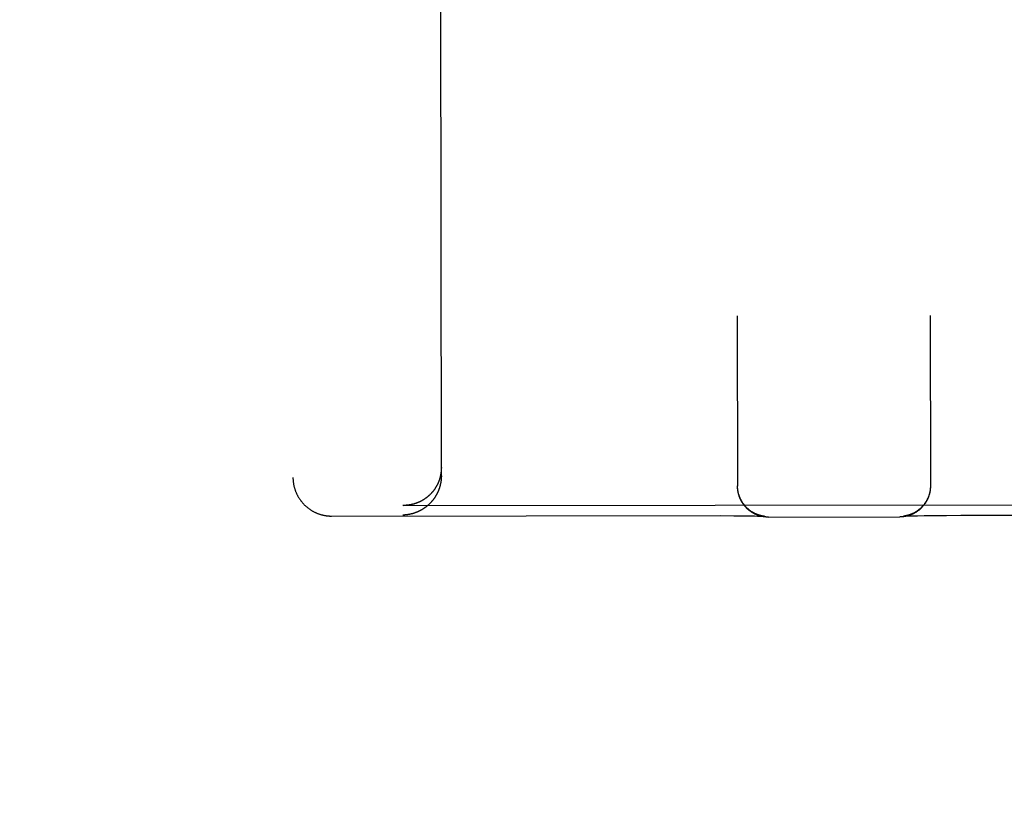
# Model space of a CAD drawing. Header units: inches. Extents: x 0 to 250, y 0 to 162.
# Tile 25 of 44: x 107.634 to 108.43, y 96.04 to 96.667. Entities that reach past the tile are written whole.
import ezdxf

# ---------------------------------------------------------------- set-up
doc = ezdxf.new("R2010")
doc.units = ezdxf.units.IN
doc.header["$LTSCALE"] = 13.75
doc.header["$MEASUREMENT"] = 0
doc.linetypes.add('HIDDEN', pattern=[0.2, 0.1, -0.1])
doc.layers.get('0').update_dxf_attribs({"linetype": 'CONTINUOUS'})
for name, color, linetype in [('02___PRT_ALL_AXES', 7, 'CONTINUOUS'), ('DEFAULT_2', 8, 'HIDDEN'), ('DIMENSIONS', 7, 'CONTINUOUS')]:
    doc.layers.add(name, color=color, linetype=linetype)
doc.styles.get("Standard").update_dxf_attribs({"font": 'txt', "width": 0.8})
doc.dimstyles.new('DIMSTYLE_1', dxfattribs={"dimtxt": 1.102941, "dimasz": 1.470588, "dimexe": 0.09, "dimexo": 0.07, "dimgap": 0.0375, "dimtad": 0, "dimtih": 1, "dimtoh": 1, "dimzin": 4, "dimdsep": 46, "dimtxsty": 'Standard', "dimblk": '_FILLED', "dimblk1": '_FILLED', "dimblk2": '_FILLED', "dimcen": 0.09, "dimadec": 0, "dimazin": 0, "dimtfac": 1, "dimtofl": 0, "dimtmove": 0, "dimatfit": 3, "dimldrblk": '_FILLED', "dimfxl": 0, "dimtolj": 1, "dimtzin": 4, "dimarcsym": 0})

# ---------------------------------------------------------------- blocks, each defined once
blk = doc.blocks.new('_FILLED')
at = {"color": 0, "linetype": 'ByBlock'}
blk.add_solid([(0, 0), (-1, 0.2), (-1, -0.2)], dxfattribs=at)
blk = doc.blocks.new('*D13')
at = {"layer": 'DIMENSIONS', "color": 2, "linetype": 'Continuous'}
for p, q in [((107.52433, 74.13679), (104.58316, 74.13679)), ((111.14933, 74.13679), (114.16292, 74.13679))]:
    blk.add_line(p, q, dxfattribs=at)
at = {"layer": 'DIMENSIONS', "color": 2, "linetype": 'Continuous', "xscale": 1.4705882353, "yscale": 1.4705882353, "zscale": 1.4705882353}
blk.add_blockref('_FILLED', (107.52433, 74.13679), dxfattribs=at)
at = {"layer": 'DIMENSIONS', "color": 2, "linetype": 'Continuous', "xscale": 1.4705882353, "yscale": 1.4705882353, "zscale": 1.4705882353, "rotation": 180}
blk.add_blockref('_FILLED', (111.14933, 74.13679), dxfattribs=at)
at = {"layer": 'DIMENSIONS', "color": 2, "linetype": 'Continuous', "insert": (114.71439, 74.68826), "char_height": 1.102941, "width": 3.5294118, "attachment_point": 1, "line_spacing_factor": 0.9}
blk.add_mtext('3.63', dxfattribs=at)

msp = doc.modelspace()

# ---------------------------------------------------------------- linework, layer by layer
at = {"layer": '02___PRT_ALL_AXES', "color": 8, "linetype": 'HIDDEN'}
msp.add_line((108.02485, 58.77325), (107.97907, 97.27323), dxfattribs=at)
at = {"layer": 'DEFAULT_2', "color": 8, "linetype": 'HIDDEN'}
for p, q in [((107.85298, 98.19193), (107.85523, 96.29667)), ((107.97523, 96.29799), (107.97407, 97.27317)), ((108.21457, 96.42728), (108.21474, 96.2895)), ((108.37057, 96.42746), (108.37074, 96.28969)), ((108.21474, 96.28913), (108.21474, 96.28987)), ((108.21475, 96.28877), (108.21474, 96.28952)), ((108.21476, 96.2884), (108.21475, 96.28915)), ((108.21478, 96.28803), (108.21476, 96.28878)), ((108.21481, 96.28766), (108.21478, 96.2884)), ((108.37072, 96.28896), (108.3707, 96.2882)), ((108.37073, 96.28934), (108.37071, 96.28857)), ((108.37074, 96.28971), (108.37073, 96.28894)), ((108.37074, 96.29005), (108.37074, 96.28932)), ((107.94455, 96.27397), (107.94401, 96.27397)), ((107.94455, 96.27397), (108.64096, 96.27479)), ((107.88652, 96.26536), (108.2013, 96.26571)), ((108.2013, 96.26571), (108.21167, 96.26566)), ((108.21167, 96.26566), (108.21946, 96.26558)), ((108.21946, 96.26558), (108.2249, 96.2655)), ((108.2249, 96.2655), (108.22842, 96.26544)), ((108.22842, 96.26544), (108.23078, 96.26538)), ((108.23078, 96.26538), (108.2325, 96.26534)), ((108.2325, 96.26534), (108.23372, 96.2653)), ((108.23372, 96.2653), (108.23453, 96.26527)), ((108.2345, 96.26549), (108.23432, 96.26553)), ((108.23468, 96.26545), (108.2345, 96.26549)), ((108.23453, 96.26527), (108.23519, 96.26524)), ((108.23485, 96.26542), (108.23468, 96.26545)), ((108.23501, 96.26539), (108.23485, 96.26542)), ((108.23516, 96.26536), (108.23501, 96.26539)), ((108.2353, 96.26534), (108.23516, 96.26536)), ((108.23519, 96.26524), (108.23569, 96.26522)), ((108.23544, 96.26532), (108.2353, 96.26534)), ((108.23557, 96.2653), (108.23544, 96.26532)), ((108.23569, 96.26528), (108.23557, 96.2653)), ((108.23581, 96.26526), (108.23569, 96.26528)), ((108.23569, 96.26522), (108.23605, 96.2652)), ((108.23592, 96.26524), (108.23581, 96.26526)), ((108.23602, 96.26523), (108.23592, 96.26524)), ((108.23612, 96.26522), (108.23602, 96.26523)), ((108.23605, 96.2652), (108.23626, 96.26519)), ((108.23621, 96.2652), (108.23612, 96.26522)), ((108.2363, 96.26519), (108.23621, 96.2652)), ((108.23626, 96.26519), (108.23641, 96.26518)), ((108.23638, 96.26519), (108.2363, 96.26519)), ((108.23644, 96.26518), (108.23638, 96.26519)), ((108.23641, 96.26518), (108.23652, 96.26517)), ((108.2365, 96.26517), (108.23644, 96.26518)), ((108.23655, 96.26517), (108.23653, 96.26517)), ((108.23658, 96.26517), (108.23656, 96.26517)), ((108.2366, 96.26516), (108.2366, 96.26516)), ((108.23977, 96.26453), (108.34589, 96.26466)), ((108.34895, 96.2653), (108.34901, 96.2653)), ((108.34902, 96.26531), (108.349, 96.2653)), ((108.34901, 96.2653), (108.3491, 96.26531)), ((108.3491, 96.26531), (108.34923, 96.26532)), ((108.34921, 96.26533), (108.34914, 96.26532)), ((108.34929, 96.26534), (108.34921, 96.26533)), ((108.34923, 96.26532), (108.34946, 96.26533)), ((108.34938, 96.26535), (108.34929, 96.26534)), ((108.34948, 96.26536), (108.34938, 96.26535)), ((108.34946, 96.26533), (108.34977, 96.26535)), ((108.34958, 96.26537), (108.34948, 96.26536)), ((108.34969, 96.26539), (108.34958, 96.26537)), ((108.3498, 96.26541), (108.34969, 96.26539)), ((108.34977, 96.26535), (108.35015, 96.26537)), ((108.34993, 96.26542), (108.3498, 96.26541)), ((108.35005, 96.26544), (108.34993, 96.26542)), ((108.35019, 96.26547), (108.35005, 96.26544)), ((108.35015, 96.26537), (108.35077, 96.2654)), ((108.35033, 96.26549), (108.35019, 96.26547)), ((108.35047, 96.26552), (108.35033, 96.26549)), ((108.35063, 96.26555), (108.35047, 96.26552)), ((108.35079, 96.26558), (108.35063, 96.26555)), ((108.35077, 96.2654), (108.35157, 96.26543)), ((108.35096, 96.26561), (108.35079, 96.26558)), ((108.35115, 96.26565), (108.35096, 96.26561)), ((108.35134, 96.26569), (108.35115, 96.26565)), ((108.35157, 96.26543), (108.35284, 96.26547)), ((108.35284, 96.26547), (108.3545, 96.26552)), ((108.3545, 96.26552), (108.35682, 96.26558)), ((108.35682, 96.26558), (108.36028, 96.26566)), ((108.36028, 96.26566), (108.36566, 96.26575)), ((108.36566, 96.26575), (108.37337, 96.26585)), ((108.37337, 96.26585), (108.38367, 96.26593)), ((108.39577, 96.26597), (108.69902, 96.26633))]:
    msp.add_line(p, q, dxfattribs=at)
for points in [[(107.97522, 96.30471), (107.97522, 96.30442), (107.97522, 96.30413), (107.97521, 96.30384), (107.9752, 96.30356), (107.97519, 96.30327), (107.97518, 96.30299), (107.97516, 96.30271), (107.97514, 96.30242), (107.97512, 96.30214), (107.97509, 96.30186), (107.97507, 96.30159), (107.97504, 96.30131), (107.97501, 96.30103), (107.97497, 96.30076), (107.97494, 96.30048), (107.9749, 96.30021), (107.97486, 96.29994), (107.97482, 96.29967), (107.97477, 96.2994), (107.97472, 96.29913), (107.97467, 96.29887), (107.97462, 96.2986), (107.97457, 96.29834), (107.97451, 96.29808), (107.97446, 96.29782), (107.9744, 96.29756), (107.97433, 96.2973), (107.97427, 96.29704), (107.9742, 96.29679), (107.97414, 96.29653), (107.97407, 96.29628), (107.974, 96.29603), (107.97392, 96.29578), (107.97385, 96.29553), (107.97377, 96.29529), (107.97369, 96.29504), (107.97361, 96.2948), (107.97353, 96.29456), (107.97344, 96.29432), (107.97336, 96.29408), (107.97327, 96.29384), (107.97318, 96.29361), (107.97309, 96.29337), (107.973, 96.29314), (107.97291, 96.29291), (107.97281, 96.29268), (107.97271, 96.29245), (107.97262, 96.29223), (107.97252, 96.292), (107.97241, 96.29178), (107.97231, 96.29156), (107.97221, 96.29134), (107.9721, 96.29112), (107.97199, 96.2909), (107.97189, 96.29068), (107.97178, 96.29047), (107.97167, 96.29026), (107.97155, 96.29005), (107.97144, 96.28984), (107.97132, 96.28963), (107.97121, 96.28942), (107.97109, 96.28922), (107.97097, 96.28902), (107.97085, 96.28881), (107.97073, 96.28861), (107.97061, 96.28841), (107.97049, 96.28822), (107.97036, 96.28802), (107.97024, 96.28783), (107.97011, 96.28763), (107.96998, 96.28744), (107.96985, 96.28725), (107.96972, 96.28707), (107.96959, 96.28688), (107.96946, 96.28669), (107.96933, 96.28651), (107.96919, 96.28633), (107.96906, 96.28615), (107.96892, 96.28597), (107.96878, 96.28579), (107.96865, 96.28561), (107.96851, 96.28544), (107.96837, 96.28527), (107.96823, 96.28509), (107.96809, 96.28492), (107.96794, 96.28475), (107.9678, 96.28459), (107.96766, 96.28442), (107.96751, 96.28426), (107.96737, 96.28409), (107.96722, 96.28393), (107.96707, 96.28377), (107.96692, 96.28361), (107.96677, 96.28345), (107.96662, 96.2833), (107.96647, 96.28314), (107.96632, 96.28299), (107.96617, 96.28284), (107.96602, 96.28269), (107.96586, 96.28254), (107.96571, 96.28239), (107.96556, 96.28225), (107.9654, 96.2821), (107.96524, 96.28196), (107.96509, 96.28181), (107.96493, 96.28167), (107.96477, 96.28153), (107.96461, 96.2814), (107.96445, 96.28126), (107.96429, 96.28112), (107.96413, 96.28099), (107.96397, 96.28086), (107.96381, 96.28073), (107.96365, 96.2806), (107.96348, 96.28047), (107.96332, 96.28034), (107.96316, 96.28022), (107.96299, 96.28009), (107.96283, 96.27997), (107.96266, 96.27985), (107.96249, 96.27973), (107.96233, 96.27961), (107.96216, 96.27949), (107.96199, 96.27937), (107.96182, 96.27926), (107.96165, 96.27915), (107.96148, 96.27903), (107.96131, 96.27892), (107.96114, 96.27881), (107.96097, 96.2787), (107.9608, 96.2786), (107.96063, 96.27849), (107.96046, 96.27839), (107.96029, 96.27828), (107.96011, 96.27818), (107.95994, 96.27808), (107.95977, 96.27798), (107.95959, 96.27788), (107.95942, 96.27779), (107.95924, 96.27769), (107.95907, 96.2776), (107.95889, 96.2775), (107.95872, 96.27741), (107.95854, 96.27732), (107.95836, 96.27723), (107.95819, 96.27714), (107.95801, 96.27706), (107.95783, 96.27697), (107.95765, 96.27689), (107.95748, 96.2768), (107.9573, 96.27672), (107.95712, 96.27664), (107.95694, 96.27656), (107.95676, 96.27648), (107.95658, 96.27641), (107.9564, 96.27633), (107.95622, 96.27626), (107.95604, 96.27619), (107.95586, 96.27611), (107.95568, 96.27604), (107.9555, 96.27597), (107.95532, 96.27591), (107.95514, 96.27584), (107.95496, 96.27577), (107.95477, 96.27571), (107.95459, 96.27565), (107.95441, 96.27558), (107.95423, 96.27552), (107.95405, 96.27546), (107.95386, 96.27541), (107.95368, 96.27535), (107.9535, 96.27529), (107.95332, 96.27524), (107.95313, 96.27518), (107.95295, 96.27513), (107.95277, 96.27508), (107.95258, 96.27503), (107.9524, 96.27498), (107.95222, 96.27493), (107.95203, 96.27489), (107.95185, 96.27484), (107.95167, 96.2748), (107.95148, 96.27476), (107.9513, 96.27471), (107.95112, 96.27467), (107.95093, 96.27463), (107.95075, 96.2746), (107.95056, 96.27456), (107.95038, 96.27452), (107.9502, 96.27449), (107.95001, 96.27445), (107.94983, 96.27442), (107.94965, 96.27439), (107.94946, 96.27436), (107.94928, 96.27433), (107.94909, 96.2743), (107.94891, 96.27428), (107.94873, 96.27425), (107.94854, 96.27423)], [(107.85523, 96.29667), (107.85523, 96.29624), (107.85524, 96.29579), (107.85526, 96.29535), (107.85528, 96.2949), (107.85531, 96.29445), (107.85535, 96.294), (107.85539, 96.29356), (107.85544, 96.29311), (107.85549, 96.29267), (107.85555, 96.29222), (107.85562, 96.29178), (107.85569, 96.29134), (107.85577, 96.29089), (107.85586, 96.29045), (107.85595, 96.29002), (107.85605, 96.28958), (107.85615, 96.28914), (107.85626, 96.28871), (107.85638, 96.28828), (107.8565, 96.28785), (107.85663, 96.28742), (107.85677, 96.28699), (107.85691, 96.28657), (107.85706, 96.28614), (107.85721, 96.28572), (107.85737, 96.28531), (107.85753, 96.28489), (107.85771, 96.28448), (107.85788, 96.28407), (107.85807, 96.28366), (107.85825, 96.28325), (107.85845, 96.28285), (107.85865, 96.28245), (107.85885, 96.28206), (107.85906, 96.28166), (107.85928, 96.28127), (107.8595, 96.28089), (107.85973, 96.2805), (107.85996, 96.28012), (107.8602, 96.27975), (107.86044, 96.27937), (107.86069, 96.279), (107.86094, 96.27864), (107.8612, 96.27828), (107.86147, 96.27792), (107.86173, 96.27756), (107.86201, 96.27721), (107.86229, 96.27687), (107.86257, 96.27652), (107.86286, 96.27619), (107.86315, 96.27585), (107.86345, 96.27552), (107.86375, 96.2752), (107.86405, 96.27488), (107.86437, 96.27456), (107.86468, 96.27425), (107.865, 96.27394), (107.86532, 96.27364), (107.86565, 96.27334), (107.86598, 96.27305), (107.86632, 96.27276), (107.86666, 96.27247), (107.867, 96.2722), (107.86735, 96.27192), (107.8677, 96.27165), (107.86805, 96.27139), (107.86841, 96.27113), (107.86877, 96.27088), (107.86914, 96.27063), (107.86951, 96.27039), (107.86988, 96.27015), (107.87025, 96.26992), (107.87063, 96.26969), (107.87101, 96.26947), (107.8714, 96.26925), (107.87178, 96.26904), (107.87217, 96.26884), (107.87257, 96.26864), (107.87296, 96.26845), (107.87336, 96.26826), (107.87376, 96.26808), (107.87416, 96.2679), (107.87456, 96.26773), (107.87497, 96.26756), (107.87539, 96.2674), (107.8758, 96.26725), (107.87622, 96.2671), (107.87664, 96.26695), (107.87706, 96.26682), (107.87748, 96.26669), (107.8779, 96.26657), (107.87831, 96.26645), (107.87871, 96.26635), (107.87911, 96.26625), (107.8795, 96.26615), (107.87989, 96.26607), (107.88028, 96.26598), (107.88066, 96.26591), (107.88104, 96.26584), (107.88142, 96.26577), (107.8818, 96.26572), (107.88217, 96.26566), (107.88254, 96.26561), (107.88291, 96.26557), (107.88328, 96.26553), (107.88365, 96.26549), (107.88401, 96.26546), (107.88438, 96.26543), (107.88474, 96.26541), (107.8851, 96.26539), (107.88546, 96.26538), (107.88583, 96.26537), (107.88619, 96.26536), (107.88652, 96.26536)], [(107.97523, 96.29799), (107.97523, 96.2977), (107.97522, 96.29741), (107.97522, 96.29712), (107.97521, 96.29684), (107.9752, 96.29655), (107.97518, 96.29627), (107.97517, 96.29598), (107.97515, 96.2957), (107.97513, 96.29542), (107.9751, 96.29514), (107.97508, 96.29486), (107.97505, 96.29458), (107.97502, 96.2943), (107.97498, 96.29403), (107.97495, 96.29375), (107.97491, 96.29348), (107.97487, 96.29321), (107.97482, 96.29294), (107.97478, 96.29266), (107.97473, 96.2924), (107.97468, 96.29213), (107.97463, 96.29186), (107.97458, 96.2916), (107.97452, 96.29133), (107.97446, 96.29107), (107.9744, 96.29081), (107.97434, 96.29055), (107.97428, 96.29029), (107.97421, 96.29003), (107.97415, 96.28978), (107.97408, 96.28952), (107.974, 96.28927), (107.97393, 96.28902), (107.97386, 96.28877), (107.97378, 96.28852), (107.9737, 96.28827), (107.97362, 96.28802), (107.97354, 96.28778), (107.97345, 96.28754), (107.97337, 96.2873), (107.97328, 96.28705), (107.97319, 96.28682), (107.9731, 96.28658), (107.97301, 96.28634), (107.97291, 96.28611), (107.97282, 96.28588), (107.97272, 96.28564), (107.97262, 96.28542), (107.97252, 96.28519), (107.97242, 96.28496), (107.97232, 96.28473), (107.97222, 96.28451), (107.97211, 96.28429), (107.972, 96.28407), (107.97189, 96.28385), (107.97178, 96.28363), (107.97167, 96.28341), (107.97156, 96.2832), (107.97145, 96.28299), (107.97133, 96.28277), (107.97122, 96.28256), (107.9711, 96.28235), (107.97098, 96.28215), (107.97086, 96.28194), (107.97074, 96.28174), (107.97062, 96.28153), (107.97049, 96.28133), (107.97037, 96.28113), (107.97024, 96.28093), (107.97012, 96.28074), (107.96999, 96.28054), (107.96986, 96.28035), (107.96973, 96.28015), (107.9696, 96.27996), (107.96947, 96.27977), (107.96933, 96.27958), (107.9692, 96.2794), (107.96907, 96.27921), (107.96893, 96.27903), (107.96879, 96.27885), (107.96866, 96.27866), (107.96852, 96.27848), (107.96838, 96.27831), (107.96824, 96.27813), (107.96809, 96.27795), (107.96795, 96.27778), (107.96781, 96.27761), (107.96766, 96.27744), (107.96752, 96.27727), (107.96737, 96.2771), (107.96723, 96.27693), (107.96708, 96.27677), (107.96693, 96.2766), (107.96678, 96.27644), (107.96663, 96.27628), (107.96648, 96.27612), (107.96633, 96.27596), (107.96618, 96.2758), (107.96603, 96.27565), (107.96587, 96.27549), (107.96572, 96.27534), (107.96556, 96.27519), (107.96541, 96.27504), (107.96525, 96.27489), (107.9651, 96.27474), (107.96494, 96.27459), (107.96478, 96.27445), (107.96462, 96.27431), (107.96446, 96.27416), (107.9643, 96.27402), (107.96414, 96.27388), (107.96398, 96.27375), (107.96382, 96.27361), (107.96365, 96.27347), (107.96349, 96.27334), (107.96333, 96.27321), (107.96316, 96.27308), (107.963, 96.27295), (107.96283, 96.27282), (107.96267, 96.27269), (107.9625, 96.27256), (107.96233, 96.27244), (107.96217, 96.27231), (107.962, 96.27219), (107.96183, 96.27207), (107.96166, 96.27195), (107.96149, 96.27183), (107.96132, 96.27172), (107.96115, 96.2716), (107.96098, 96.27149), (107.96081, 96.27137), (107.96064, 96.27126), (107.96047, 96.27115), (107.96029, 96.27104), (107.96012, 96.27093), (107.95995, 96.27083), (107.95977, 96.27072), (107.9596, 96.27062), (107.95943, 96.27051), (107.95925, 96.27041), (107.95908, 96.27031), (107.9589, 96.27021), (107.95873, 96.27011), (107.95855, 96.27002), (107.95837, 96.26992), (107.9582, 96.26983), (107.95802, 96.26973), (107.95784, 96.26964), (107.95766, 96.26955), (107.95749, 96.26946), (107.95731, 96.26938), (107.95713, 96.26929), (107.95695, 96.2692), (107.95677, 96.26912), (107.95659, 96.26904), (107.95641, 96.26896), (107.95623, 96.26887), (107.95605, 96.2688), (107.95587, 96.26872), (107.95569, 96.26864), (107.95551, 96.26856), (107.95533, 96.26849), (107.95515, 96.26842), (107.95497, 96.26835), (107.95478, 96.26827), (107.9546, 96.26821), (107.95442, 96.26814), (107.95424, 96.26807), (107.95406, 96.268), (107.95387, 96.26794), (107.95369, 96.26788), (107.95351, 96.26781), (107.95333, 96.26775), (107.95314, 96.26769), (107.95296, 96.26763), (107.95278, 96.26758), (107.95259, 96.26752), (107.95241, 96.26746), (107.95223, 96.26741), (107.95204, 96.26736), (107.95186, 96.26731), (107.95168, 96.26726), (107.95149, 96.26721), (107.95131, 96.26716), (107.95112, 96.26711), (107.95094, 96.26707), (107.95076, 96.26702), (107.95057, 96.26698), (107.95039, 96.26694), (107.95021, 96.26689), (107.95002, 96.26685), (107.94984, 96.26682), (107.94965, 96.26678), (107.94947, 96.26674), (107.94929, 96.26671), (107.9491, 96.26667), (107.94892, 96.26664), (107.94874, 96.26661), (107.94855, 96.26658)], [(108.23432, 96.26553), (108.23412, 96.26557), (108.23401, 96.26559), (108.23391, 96.26562), (108.23379, 96.26565), (108.23368, 96.26567), (108.23356, 96.2657), (108.23344, 96.26573), (108.23331, 96.26577), (108.23317, 96.2658), (108.23304, 96.26584), (108.23289, 96.26588), (108.23275, 96.26592), (108.23259, 96.26597), (108.23244, 96.26601), (108.23228, 96.26606), (108.23212, 96.26611), (108.23195, 96.26617), (108.23178, 96.26622), (108.2316, 96.26628), (108.23142, 96.26634), (108.23123, 96.26641), (108.23104, 96.26648), (108.23084, 96.26655), (108.23064, 96.26663), (108.23043, 96.26671), (108.23022, 96.2668), (108.23001, 96.26689), (108.22978, 96.26698), (108.22956, 96.26708), (108.22933, 96.26719), (108.22909, 96.26729), (108.22885, 96.26741), (108.22861, 96.26753), (108.22836, 96.26765), (108.22811, 96.26778), (108.22785, 96.26792), (108.22758, 96.26807), (108.22731, 96.26822), (108.22704, 96.26838), (108.22675, 96.26855), (108.22647, 96.26872), (108.22618, 96.26891), (108.22588, 96.2691), (108.22559, 96.2693), (108.22529, 96.2695), (108.225, 96.26971), (108.22471, 96.26993), (108.22441, 96.27015), (108.22412, 96.27038), (108.22384, 96.27062), (108.22355, 96.27085), (108.22327, 96.27109), (108.223, 96.27134), (108.22272, 96.27159), (108.22246, 96.27184), (108.22219, 96.2721), (108.22193, 96.27236), (108.22167, 96.27263), (108.22141, 96.2729), (108.22116, 96.27317), (108.22091, 96.27345), (108.22067, 96.27374), (108.22043, 96.27402), (108.2202, 96.27431), (108.21997, 96.2746), (108.21974, 96.2749), (108.21952, 96.2752), (108.2193, 96.27551), (108.21909, 96.27581), (108.21888, 96.27612), (108.21868, 96.27644), (108.21848, 96.27675), (108.21828, 96.27707), (108.21809, 96.27739), (108.21791, 96.27772), (108.21773, 96.27805), (108.21755, 96.27838), (108.21738, 96.27871), (108.21722, 96.27905), (108.21706, 96.27938), (108.2169, 96.27972), (108.21675, 96.28007), (108.21661, 96.28041), (108.21647, 96.28076), (108.21634, 96.28111), (108.21621, 96.28146), (108.21608, 96.28181), (108.21596, 96.28217), (108.21585, 96.28252), (108.21574, 96.28288), (108.21564, 96.28324), (108.21554, 96.2836), (108.21545, 96.28397), (108.21537, 96.28433), (108.21529, 96.2847), (108.21521, 96.28506), (108.21514, 96.28543), (108.21508, 96.2858), (108.21502, 96.28617), (108.21496, 96.28654), (108.21492, 96.28691), (108.21488, 96.28728), (108.21484, 96.28766), (108.21481, 96.28803)], [(108.23977, 96.26453), (108.2394, 96.26454), (108.23903, 96.26454), (108.23866, 96.26456), (108.23829, 96.26458), (108.23792, 96.2646), (108.23756, 96.26463), (108.23719, 96.26466), (108.23682, 96.2647), (108.23646, 96.26475), (108.23609, 96.2648), (108.23573, 96.26486), (108.23537, 96.26492), (108.23501, 96.26499), (108.23465, 96.26506), (108.2343, 96.26513), (108.23394, 96.26522), (108.23359, 96.2653), (108.23324, 96.2654), (108.23288, 96.26549), (108.23253, 96.2656), (108.23219, 96.2657), (108.23184, 96.26581), (108.2315, 96.26593), (108.23116, 96.26605), (108.23082, 96.26618), (108.23048, 96.26631), (108.23015, 96.26645), (108.22981, 96.26659), (108.22948, 96.26674), (108.22915, 96.26689), (108.22882, 96.26704), (108.2285, 96.2672), (108.22818, 96.26736), (108.22787, 96.26753), (108.22755, 96.26771), (108.22723, 96.26789), (108.22692, 96.26807), (108.22662, 96.26825), (108.22632, 96.26844), (108.22602, 96.26864), (108.22571, 96.26884), (108.22541, 96.26905), (108.22512, 96.26925), (108.22483, 96.26946), (108.22455, 96.26968), (108.22427, 96.2699), (108.22399, 96.27012), (108.22371, 96.27035), (108.22343, 96.27059), (108.22316, 96.27082), (108.2229, 96.27106), (108.22264, 96.2713), (108.22238, 96.27154), (108.22212, 96.27179), (108.22187, 96.27205), (108.22161, 96.27231), (108.22137, 96.27258), (108.22113, 96.27284), (108.22089, 96.27311), (108.22066, 96.27338), (108.22042, 96.27366), (108.22019, 96.27395), (108.21997, 96.27423), (108.21975, 96.27451), (108.21954, 96.27481), (108.21932, 96.2751), (108.21912, 96.2754), (108.21891, 96.2757), (108.21872, 96.276), (108.21852, 96.27631), (108.21833, 96.27662), (108.21814, 96.27694), (108.21797, 96.27725), (108.21779, 96.27756), (108.21762, 96.27788), (108.21745, 96.27821), (108.21729, 96.27854), (108.21713, 96.27887), (108.21698, 96.27919), (108.21683, 96.27952), (108.21669, 96.27986), (108.21655, 96.28019), (108.21641, 96.28054), (108.21628, 96.28088), (108.21616, 96.28122), (108.21604, 96.28156), (108.21593, 96.28191), (108.21582, 96.28226), (108.21572, 96.28261), (108.21562, 96.28297), (108.21552, 96.28332), (108.21544, 96.28367), (108.21535, 96.28403), (108.21527, 96.28439), (108.2152, 96.28475), (108.21513, 96.28511), (108.21507, 96.28547), (108.21501, 96.28583), (108.21496, 96.28619), (108.21492, 96.28656), (108.21488, 96.28693), (108.21484, 96.28729), (108.21481, 96.28766)], [(108.3707, 96.28859), (108.37067, 96.28783), (108.37064, 96.28746), (108.37061, 96.28709), (108.37057, 96.28673), (108.37052, 96.28636), (108.37047, 96.286), (108.37041, 96.28563), (108.37035, 96.28526), (108.37028, 96.28491), (108.37021, 96.28455), (108.37013, 96.28419), (108.37005, 96.28384), (108.36996, 96.28348), (108.36987, 96.28312), (108.36977, 96.28277), (108.36967, 96.28242), (108.36956, 96.28208), (108.36945, 96.28174), (108.36933, 96.28139), (108.36921, 96.28105), (108.36908, 96.2807), (108.36894, 96.28036), (108.36881, 96.28003), (108.36867, 96.27971), (108.36853, 96.27938), (108.36838, 96.27906), (108.36822, 96.27873), (108.36806, 96.2784), (108.36789, 96.27807), (108.36772, 96.27775), (108.36754, 96.27743), (108.36737, 96.27712), (108.36718, 96.27681), (108.36699, 96.27649), (108.3668, 96.27619), (108.3666, 96.27588), (108.36639, 96.27558), (108.36618, 96.27527), (108.36598, 96.27498), (108.36577, 96.2747), (108.36555, 96.27441), (108.36532, 96.27412), (108.36509, 96.27383), (108.36485, 96.27355), (108.36462, 96.27328), (108.36439, 96.27301), (108.36415, 96.27275), (108.3639, 96.27248), (108.36365, 96.27222), (108.3634, 96.27196), (108.36314, 96.27171), (108.36287, 96.27146), (108.36261, 96.27122), (108.36235, 96.27098), (108.36208, 96.27074), (108.36181, 96.27051), (108.36152, 96.27027), (108.36123, 96.27004), (108.36095, 96.26982), (108.36066, 96.2696), (108.36036, 96.26938), (108.36006, 96.26917), (108.35976, 96.26896), (108.35946, 96.26876), (108.35915, 96.26856), (108.35884, 96.26837), (108.35852, 96.26818), (108.35821, 96.26799), (108.35789, 96.26781), (108.35757, 96.26764), (108.35725, 96.26747), (108.35692, 96.2673), (108.35659, 96.26714), (108.35625, 96.26698), (108.35592, 96.26683), (108.35559, 96.26668), (108.35526, 96.26654), (108.35492, 96.26641), (108.35457, 96.26627), (108.35423, 96.26615), (108.35388, 96.26602), (108.35353, 96.26591), (108.35319, 96.2658), (108.35284, 96.26569), (108.35248, 96.26559), (108.35212, 96.26549), (108.35176, 96.2654), (108.35141, 96.26531), (108.35105, 96.26523), (108.35069, 96.26516), (108.35033, 96.26508), (108.34996, 96.26502), (108.34959, 96.26496), (108.34923, 96.2649), (108.34886, 96.26486), (108.34849, 96.26481), (108.34812, 96.26477), (108.34775, 96.26474), (108.34738, 96.26471), (108.34701, 96.26469), (108.34664, 96.26468), (108.34627, 96.26467), (108.34589, 96.26466)], [(108.37067, 96.28822), (108.37064, 96.28785), (108.37061, 96.28747), (108.37057, 96.2871), (108.37052, 96.28673), (108.37047, 96.28636), (108.37041, 96.28599), (108.37035, 96.28563), (108.37028, 96.28526), (108.37021, 96.28489), (108.37013, 96.28453), (108.37004, 96.28416), (108.36995, 96.2838), (108.36986, 96.28344), (108.36975, 96.28308), (108.36965, 96.28272), (108.36954, 96.28237), (108.36942, 96.28201), (108.3693, 96.28166), (108.36917, 96.28131), (108.36904, 96.28096), (108.3689, 96.28061), (108.36876, 96.28027), (108.36861, 96.27993), (108.36845, 96.27959), (108.3683, 96.27925), (108.36813, 96.27891), (108.36796, 96.27858), (108.36779, 96.27825), (108.36761, 96.27792), (108.36743, 96.2776), (108.36724, 96.27728), (108.36705, 96.27696), (108.36685, 96.27664), (108.36665, 96.27633), (108.36644, 96.27602), (108.36623, 96.27571), (108.36601, 96.27541), (108.36579, 96.2751), (108.36557, 96.27481), (108.36534, 96.27451), (108.36511, 96.27422), (108.36487, 96.27394), (108.36463, 96.27365), (108.36438, 96.27338), (108.36413, 96.2731), (108.36388, 96.27283), (108.36362, 96.27256), (108.36336, 96.2723), (108.3631, 96.27204), (108.36283, 96.27179), (108.36256, 96.27154), (108.36228, 96.27129), (108.36201, 96.27105), (108.36172, 96.27081), (108.36144, 96.27058), (108.36115, 96.27035), (108.36086, 96.27013), (108.36057, 96.26991), (108.36027, 96.26969), (108.35998, 96.26949), (108.35969, 96.26929), (108.35939, 96.2691), (108.35911, 96.26891), (108.35882, 96.26873), (108.35854, 96.26856), (108.35826, 96.2684), (108.35799, 96.26825), (108.35773, 96.2681), (108.35747, 96.26796), (108.35721, 96.26783), (108.35697, 96.2677), (108.35672, 96.26758), (108.35648, 96.26747), (108.35625, 96.26736), (108.35602, 96.26725), (108.35579, 96.26715), (108.35557, 96.26706), (108.35535, 96.26696), (108.35514, 96.26688), (108.35493, 96.26679), (108.35473, 96.26672), (108.35453, 96.26664), (108.35434, 96.26657), (108.35415, 96.2665), (108.35397, 96.26644), (108.35379, 96.26638), (108.35362, 96.26632), (108.35345, 96.26627), (108.35329, 96.26622), (108.35313, 96.26617), (108.35297, 96.26612), (108.35282, 96.26607), (108.35267, 96.26603), (108.35253, 96.26599), (108.35239, 96.26595), (108.35226, 96.26592), (108.35213, 96.26588), (108.352, 96.26585), (108.35188, 96.26582), (108.35177, 96.26579), (108.35166, 96.26577), (108.35155, 96.26574), (108.35144, 96.26572), (108.35134, 96.26569)], [(107.94854, 96.27423), (107.94836, 96.2742), (107.94818, 96.27418), (107.94799, 96.27416), (107.94781, 96.27414), (107.94763, 96.27412), (107.94745, 96.2741), (107.94726, 96.27409), (107.94708, 96.27407), (107.9469, 96.27406), (107.94672, 96.27404), (107.94653, 96.27403), (107.94635, 96.27402), (107.94617, 96.27401), (107.94599, 96.274), (107.94581, 96.27399), (107.94563, 96.27399), (107.94545, 96.27398), (107.94526, 96.27397), (107.94508, 96.27397), (107.9449, 96.27397), (107.94472, 96.27397)], [(107.94855, 96.26658), (107.94837, 96.26655), (107.94819, 96.26652), (107.948, 96.26649), (107.94782, 96.26646), (107.94764, 96.26644), (107.94745, 96.26641), (107.94727, 96.26639), (107.94709, 96.26637), (107.94691, 96.26635), (107.94673, 96.26633), (107.94654, 96.26631), (107.94636, 96.26629), (107.94618, 96.26628), (107.946, 96.26626), (107.94582, 96.26625), (107.94564, 96.26623), (107.94545, 96.26622), (107.94527, 96.26621), (107.94509, 96.2662), (107.94491, 96.26619), (107.94473, 96.26618), (107.94455, 96.26617), (107.94437, 96.26617), (107.9442, 96.26616), (107.94402, 96.26616)], [(108.23652, 96.26517), (108.23658, 96.26517), (108.23659, 96.26516)], [(108.34894, 96.2653), (108.34893, 96.2653), (108.34894, 96.2653)], [(108.34898, 96.2653), (108.34897, 96.2653), (108.34895, 96.2653)], [(108.34914, 96.26532), (108.34908, 96.26531), (108.34905, 96.26531)], [(108.38367, 96.26593), (108.3952, 96.26597), (108.39577, 96.26597)]]:
    msp.add_lwpolyline(points, dxfattribs=at)

# ---------------------------------------------------------------- dimensions: what is measured, and where the dimension line sits
at = {"layer": 'DIMENSIONS', "color": 2, "linetype": 'Continuous'}
dim = msp.add_linear_dim(base=(111.1493337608, 74.1367889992), p1=(107.5243337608, 58.9614056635), p2=(111.1493337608, 98.2124056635), dimstyle='DIMSTYLE_1', dxfattribs=at)
dim.commit()
dim.dimension.update_dxf_attribs({"geometry": '*D13', "text_midpoint": (116.4790962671, 74.1367889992), "dimtype": 160})

doc.saveas('drawing.dxf')
